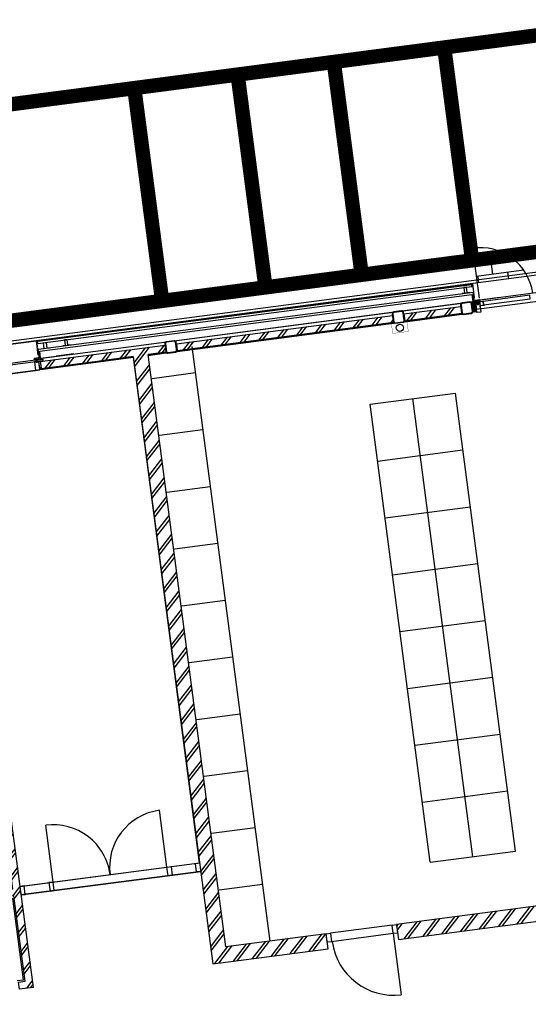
# Model space of a CAD drawing. Header units: metres. Extents: x 118125 to 118320, y 454784 to 455719.
# Tile 18 of 30: x 118265.39 to 118272.47, y 455187.05 to 455200.75. Entities that reach past the tile are written whole.
import ezdxf

# ---------------------------------------------------------------- set-up
doc = ezdxf.new("R2010")
doc.units = ezdxf.units.M
doc.header["$LTSCALE"] = 0.5
doc.linetypes.add('DASHED', pattern=[19.049999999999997, 12.7, -6.35])
for name, color, linetype in [('28HH2-D2_STAALPROFIEL', 6, 'Continuous'), ('_gebouwen', 7, 'Continuous'), ('KABELLOOP', 6, 'Continuous'), ('ZU_N_D_EB00--F-METSELWERK~-_-----', 7, 'Continuous')]:
    doc.layers.add(name, color=color, linetype=linetype)

# ---------------------------------------------------------------- blocks, each defined once
blk = doc.blocks.new('GZH404')
at = {"layer": '28HH2-D2_STAALPROFIEL'}
blk.add_lwpolyline([(0, 0), (40, 0), (40, 1, 0.4142135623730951), (37, 4), (10, 4, -0.4142135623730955), (4, 10, -1), (4, 10), (4, 37, 0.4142135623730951), (1, 40), (0, 40), (0, 0)], format="xyb", dxfattribs=at)
blk = doc.blocks.new('A$C06DD79C7')
at = {"layer": 'ZU_N_D_EB00--F-METSELWERK~-_-----'}
h = blk.add_hatch(dxfattribs=at)
h.set_pattern_fill('T,_O', color=256, scale=60, angle=89.99999999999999)
h.set_pattern_definition([(135, (7809.999999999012, -4489.999999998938), (-132.5825214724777, -132.5825214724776), [])])
h.paths.add_polyline_path([(8209.999999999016, -6629.999999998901), (8209.999999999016, -6039.999999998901), (9409.999999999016, -6039.99999999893), (9409.999999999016, -6539.999999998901), (9509.999999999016, -6539.99999999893), (9509.999999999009, -6039.999999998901), (10459.99999999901, -6039.999999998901), (10459.99999999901, -7639.999999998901), (9509.999999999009, -7639.99999999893), (9509.999999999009, -7459.999999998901), (9409.999999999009, -7459.999999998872), (9409.999999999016, -7639.99999999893), (8209.999999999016, -7639.99999999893), (8209.999999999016, -7549.99999999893), (8109.999999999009, -7549.99999999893), (8109.999999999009, -7739.99999999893), (10559.99999999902, -7739.999999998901), (10559.99999999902, -1239.999999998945), (10459.99999999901, -1239.999999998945), (10459.99999999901, -5939.999999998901), (5059.999999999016, -5939.99999999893), (5059.999999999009, -7739.99999999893), (6209.999999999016, -7739.99999999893), (6209.999999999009, -7549.99999999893), (6109.999999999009, -7549.99999999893), (6109.999999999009, -7639.99999999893), (5159.999999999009, -7639.999999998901), (5159.999999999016, -6039.999999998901), (6109.999999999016, -6039.999999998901), (6109.999999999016, -6629.99999999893), (6209.999999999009, -6629.99999999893), (6209.999999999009, -6039.999999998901), (8109.999999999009, -6039.99999999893), (8109.999999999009, -6629.99999999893)])
h = blk.add_hatch(dxfattribs=at)
h.set_pattern_fill('T,_O', color=256, scale=60, angle=89.99999999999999)
h.set_pattern_definition([(135, (12432.49999999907, -10432.3992656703), (-132.5825214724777, -132.5825214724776), [])])
h.paths.add_polyline_path([(8109.999999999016, -11889.9999999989), (8319.999999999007, -11889.9999999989), (8319.999999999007, -10479.9999999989), (16654.99999999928, -10479.99999999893), (16654.99999999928, -10729.99999999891), (16754.99999999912, -10729.99999999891), (16754.99999999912, -8974.798531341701), (16654.99999999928, -8974.798531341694), (16654.99999999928, -10269.99999999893), (8109.999999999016, -10269.99999999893)])
h = blk.add_hatch(dxfattribs=at)
h.set_pattern_fill('T,_O', color=256, scale=60, angle=89.99999999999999)
h.set_pattern_definition([(135, (16704.9999999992, -12409.99999999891), (-132.5825214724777, -132.5825214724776), [])])
h.paths.add_polyline_path([(16754.99999999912, -10889.99999999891), (16654.99999999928, -10889.99999999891), (16654.99999999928, -13929.99999999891), (16754.99999999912, -13929.99999999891)])
h = blk.add_hatch(dxfattribs=at)
h.set_pattern_fill('T,_O', color=256, scale=60, angle=89.99999999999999)
h.set_pattern_definition([(135, (12374.99999999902, -15691.07942050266), (-132.5825214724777, -132.5825214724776), [])])
h.paths.add_polyline_path([(8319.999999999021, -18502.15884100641), (8319.999999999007, -17849.99999999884), (16639.99999999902, -17849.99999999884), (16639.99999999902, -17749.99999999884), (8319.999999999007, -17749.99999999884), (8319.999999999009, -12879.9999999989), (8109.999999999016, -12879.9999999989), (8109.999999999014, -18502.15884100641)])
h = blk.add_hatch(dxfattribs=at)
h.set_pattern_fill('T,_O', color=256, scale=60, angle=89.99999999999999)
h.set_pattern_definition([(135, (16704.9999999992, -14490.14563307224), (-132.5825214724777, -132.5825214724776), [])])
h.paths.add_polyline_path([(16654.99999999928, -14890.29126614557), (16754.99999999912, -14890.29126614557), (16754.99999999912, -14089.99999999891), (16654.99999999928, -14089.99999999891)])
h = blk.add_hatch(dxfattribs=at)
h.set_pattern_fill('ANSI31', color=256, scale=100, angle=-90.00000000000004, style=0)
h.set_pattern_definition([(135, (41716.53653237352, -11195.44750400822), (-8.838834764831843, -8.838834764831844), [])])
h.paths.add_polyline_path([(16652.99999999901, -15100.21812138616), (16652.99999999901, -15050.29126614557), (16756.06679853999, -15050.29126614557), (16756.06679853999, -15100.21812138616)])
h = blk.add_hatch(dxfattribs=at)
h.set_pattern_fill('ANSI37', color=256, scale=20, angle=-90.00000000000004, style=0)
h.set_pattern_definition([(135, (41716.53653237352, -11200.44750400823), (-1.767766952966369, -1.767766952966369), []), (225, (41716.53653237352, -11200.44750400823), (1.767766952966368, -1.767766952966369), [])])
h.paths.add_polyline_path([(16788.12733505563, -15057.24681514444), (16788.12733505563, -15050.87713167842), (16765.81055938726, -15050.87713167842), (16765.81055938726, -15057.24681514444)])
h = blk.add_hatch(dxfattribs=at)
h.set_pattern_fill('ANSI31', color=256, scale=50, angle=44.99999999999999, style=0)
h.set_pattern_definition([(270, (41716.53653237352, -11195.44750400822), (6.249999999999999, -1.714969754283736e-15), [])])
h.paths.add_polyline_path([(16788.12733505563, -15122.20579376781), (16788.12733505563, -15057.24681514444), (16765.81163629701, -15057.24681514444), (16765.81163629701, -15122.20579376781)])
for p, q in [((9409.999999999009, -10269.99999999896), (9409.999999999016, -7739.999999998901)), ((9409.999999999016, -7739.99999999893), (9409.999999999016, -10269.99999999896)), ((9529.999999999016, -7739.99999999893), (9529.999999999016, -10269.99999999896)), ((16639.9999999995, -8095.000000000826), (16639.9999999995, -8895.000000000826)), ((16759.9999999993, -8913.413867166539), (16759.9999999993, -8076.586132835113)), ((16785.60735274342, -8076.586132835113), (16785.60735274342, -8913.413867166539)), ((17049.9999999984, -8030.825829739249), (17049.9999999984, -8959.174170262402)), ((9529.999999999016, -8209.430740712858), (10329.99999999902, -8209.430740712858)), ((16759.99999999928, -8895.000000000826), (16639.99999999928, -8895.000000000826)), ((16639.99999999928, -8895.000000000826), (16639.99999999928, -8955.000000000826)), ((16747.31813627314, -8930.237203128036), (16747.31813627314, -8917.232479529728)), ((16747.31813627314, -8917.232479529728), (16799.36408091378, -8917.232479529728)), ((16759.99999999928, -8955.000000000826), (16759.99999999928, -8895.000000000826)), ((16785.60735274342, -8913.413867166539), (16759.9999999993, -8913.413867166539)), ((16809.99999999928, -8895.000000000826), (16789.99999999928, -8895.000000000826)), ((16789.99999999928, -8895.000000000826), (16789.99999999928, -8955.000000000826)), ((16799.36408091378, -8917.232479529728), (16799.36408091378, -8930.237203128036)), ((16809.99999999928, -8955.000000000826), (16809.99999999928, -8895.000000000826)), ((16639.99999999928, -8955.000000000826), (16759.99999999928, -8955.000000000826)), ((16654.99999999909, -8961.477811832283), (16644.99999999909, -8961.477811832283)), ((16644.99999999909, -8961.477811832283), (16644.99999999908, -10269.99999999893)), ((16654.99999999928, -8961.477811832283), (16663.32496407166, -8961.477811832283)), ((16654.99999999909, -8961.477811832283), (16654.99999999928, -9478.522188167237)), ((16754.99999999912, -8974.798531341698), (16654.99999999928, -8974.798531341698)), ((16654.99999999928, -8974.798531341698), (16654.99999999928, -10269.99999999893)), ((16663.32496407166, -8974.798531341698), (16663.32496407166, -8955.000000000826)), ((16663.32496407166, -8955.000000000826), (16759.99999999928, -8955.000000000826)), ((16663.32496407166, -8961.477811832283), (16663.32496407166, -8974.884543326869)), ((16759.99999999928, -8974.798531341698), (16663.32496407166, -8974.798531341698)), ((16799.36408091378, -8930.237203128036), (16747.31813627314, -8930.237203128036)), ((16754.99999999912, -8974.798531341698), (16754.99999999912, -10729.99999999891)), ((16759.99999999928, -8974.798531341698), (16759.99999999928, -8932.838020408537)), ((16759.99999999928, -8932.838020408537), (16785.60735274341, -8932.838020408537)), ((16759.99999999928, -8955.000000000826), (16759.99999999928, -8974.798531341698)), ((16759.99999999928, -9012.74696073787), (16759.99999999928, -8974.798531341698)), ((16759.99999999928, -8974.798531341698), (16759.99999999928, -8974.798531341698)), ((16759.99999999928, -9012.74696073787), (16759.99999999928, -9012.74696073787)), ((16785.60735274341, -9012.74696073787), (16759.99999999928, -9012.74696073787)), ((16785.60735274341, -8932.838020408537), (16785.60735274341, -9012.74696073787)), ((16789.99999999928, -8955.000000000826), (16809.99999999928, -8955.000000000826)), ((16799.99999999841, -8969.174170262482), (16929.9999999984, -8969.174170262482)), ((16799.99999999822, -8969.174170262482), (16929.99999999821, -8969.174170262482)), ((16799.99999999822, -8969.174170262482), (16799.99999999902, -15088.04849781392)), ((16799.9999999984, -8985.970220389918), (16899.9999999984, -8985.970220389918)), ((16799.9999999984, -8985.970220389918), (16799.9999999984, -9208.680734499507)), ((16848.46967020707, -8959.174170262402), (17049.9999999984, -8959.174170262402)), ((16899.9999999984, -8985.970220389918), (16899.99999999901, -15065.81203737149)), ((16929.99999999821, -8969.174170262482), (16929.99999999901, -15088.04849781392)), ((16929.99999999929, -9016.40140200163), (16929.99999999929, -9053.748276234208)), ((16929.99999999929, -9053.748276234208), (17009.99999999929, -9053.748276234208)), ((17009.99999999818, -8975.356387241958), (17039.99999999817, -8975.356387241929)), ((17009.99999999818, -8975.356387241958), (17009.99999999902, -15081.86628083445)), ((17009.99999999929, -9053.748276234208), (17009.99999999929, -9090.464846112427)), ((17039.99999999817, -8975.356387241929), (17039.99999999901, -15081.86628083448)), ((17049.99999999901, -15098.04849781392), (17049.9999999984, -8959.174170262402)), ((17009.99999999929, -9090.464846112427), (16929.99999999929, -9090.464846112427)), ((16929.99999999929, -9090.464846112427), (16929.99999999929, -9125.651322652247)), ((16799.9999999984, -9454.029779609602), (16799.9999999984, -9206.649239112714)), ((9529.999999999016, -9809.430740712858), (10329.99999999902, -9809.430740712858)), ((16654.99999999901, -10269.99999999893), (16654.99999999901, -9795.525521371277)), ((16799.99999999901, -9795.525521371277), (16799.99999999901, -15065.81203737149)), ((17039.99999999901, -9795.525521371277), (17039.99999999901, -15102.22266807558)), ((17039.99999999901, -15081.86628083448), (17039.99999999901, -9795.525521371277)), ((9119.999999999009, -10489.9999999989), (9119.999999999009, -11099.99999999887)), ((9919.999999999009, -10489.9999999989), (9919.999999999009, -11099.99999999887)), ((10719.99999999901, -10489.9999999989), (10719.99999999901, -11099.99999999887)), ((11519.99999999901, -10489.9999999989), (11519.99999999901, -11099.99999999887)), ((12319.99999999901, -10489.9999999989), (12319.99999999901, -11099.99999999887)), ((13119.99999999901, -10489.9999999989), (13119.99999999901, -11099.99999999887)), ((13919.99999999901, -10489.9999999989), (13919.99999999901, -11099.99999999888)), ((14719.99999999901, -10489.9999999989), (14719.99999999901, -11099.99999999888)), ((15519.99999999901, -10489.9999999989), (15519.99999999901, -11099.99999999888)), ((16319.99999999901, -10489.9999999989), (16319.99999999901, -11099.99999999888)), ((16644.99999999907, -10479.99999999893), (16644.99999999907, -10732.08712152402)), ((16654.99999999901, -10732.08712152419), (16654.99999999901, -10479.99999999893)), ((16654.99999999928, -10479.99999999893), (16654.99999999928, -10729.99999999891)), ((16654.99999999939, -10732.08712152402), (16644.99999999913, -10732.08712152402)), ((16754.99999999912, -10729.99999999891), (16654.99999999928, -10729.99999999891)), ((16644.99999999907, -10887.9128784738), (16644.99999999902, -13932.08712152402)), ((16654.99999999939, -10887.9128784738), (16644.99999999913, -10887.9128784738)), ((16654.99999999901, -13932.08712152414), (16654.99999999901, -10887.91287847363)), ((16654.99999999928, -10889.99999999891), (16654.99999999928, -13929.99999999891)), ((16754.99999999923, -10889.99999999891), (16654.99999999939, -10889.99999999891)), ((16754.99999999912, -10889.99999999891), (16754.99999999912, -13929.99999999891)), ((16689.99999999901, -11099.99999999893), (8319.999999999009, -11099.9999999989)), ((8199.999999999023, -12819.9999999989), (8199.999999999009, -11949.9999999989)), ((8319.999999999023, -12819.9999999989), (8319.999999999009, -11949.9999999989)), ((8199.999999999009, -12819.9999999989), (7339.999999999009, -12819.9999999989)), ((8319.999999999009, -12879.9999999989), (8109.999999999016, -12879.9999999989)), ((8109.999999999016, -12879.9999999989), (8109.999999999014, -18502.15884100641)), ((8319.999999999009, -12879.9999999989), (8109.999999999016, -12879.9999999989)), ((8319.999999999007, -17749.99999999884), (8319.999999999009, -12879.9999999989)), ((9119.999999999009, -13460.36631770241), (15566.22742648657, -13460.36631770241)), ((9119.999999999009, -13460.36631770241), (9119.999999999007, -14660.36631770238)), ((9966.227426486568, -13460.36631770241), (9966.227426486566, -14660.36631770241)), ((10766.22742648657, -13460.36631770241), (10766.22742648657, -14660.36631770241)), ((11566.22742648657, -13460.36631770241), (11566.22742648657, -14660.36631770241)), ((12366.22742648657, -13460.36631770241), (12366.22742648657, -14660.36631770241)), ((13166.22742648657, -13460.36631770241), (13166.22742648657, -14660.36631770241)), ((13966.22742648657, -13460.36631770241), (13966.22742648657, -14660.36631770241)), ((14766.22742648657, -13460.36631770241), (14766.22742648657, -14660.36631770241)), ((15566.22742648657, -13460.36631770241), (15566.22742648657, -14660.36631770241)), ((16654.99999999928, -13932.08712152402), (16644.99999999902, -13932.08712152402)), ((16754.99999999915, -13929.99999999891), (16654.99999999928, -13929.99999999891)), ((9119.999999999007, -14060.36631770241), (15566.22742648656, -14060.36631770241)), ((16644.99999999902, -14087.9128784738), (16644.99999999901, -14892.37838767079)), ((16654.99999999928, -14087.9128784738), (16644.99999999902, -14087.9128784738)), ((16654.99999999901, -14892.37838767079), (16654.99999999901, -14087.91287847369)), ((16654.99999999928, -14089.99999999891), (16654.99999999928, -14890.29126614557)), ((16754.99999999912, -14089.99999999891), (16654.99999999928, -14089.99999999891)), ((16754.99999999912, -14089.99999999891), (16754.99999999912, -14890.29126614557)), ((9119.999999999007, -14660.36631770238), (15566.22742648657, -14660.36631770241)), ((16654.99999999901, -14892.37838767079), (16644.99999999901, -14892.37838767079)), ((16754.99999999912, -14890.29126614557), (16654.99999999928, -14890.29126614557)), ((16899.99999999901, -15065.81203737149), (16799.99999999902, -15065.81203737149)), ((16799.99999999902, -15088.04849781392), (16929.99999999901, -15088.04849781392)), ((16809.99999999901, -15112.22266807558), (16809.99999999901, -16670.29126614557)), ((16848.46967020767, -15098.04849781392), (17050.0082408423, -15098.04849781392)), ((17009.99999999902, -15081.86628083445), (17040.0082408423, -15081.86628083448)), ((16689.99999999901, -15172.22266807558), (16689.99999999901, -16670.29126614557)), ((16788.2683317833, -15205.96594556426), (16730.2683317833, -15205.96594556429)), ((16812.99999999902, -15162.22266807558), (16812.99999999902, -15443.28686289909)), ((17536.22742648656, -15160.29126614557), (16837.79684329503, -15160.29126614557))]:
    blk.add_line(p, q, dxfattribs=at)
for points in [[(5059.999999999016, -5939.99999999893), (10459.99999999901, -5939.999999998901), (10459.99999999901, -1264.999999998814), (10559.99999999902, -1264.999999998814), (10559.99999999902, -7739.999999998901), (8109.999999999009, -7739.99999999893), (8109.999999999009, -7549.99999999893), (8209.999999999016, -7549.99999999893), (8209.999999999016, -7639.99999999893), (9409.999999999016, -7639.99999999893), (9409.999999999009, -7459.999999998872), (9509.999999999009, -7459.999999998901), (9509.999999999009, -7639.99999999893), (10459.99999999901, -7639.999999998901), (10459.99999999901, -6039.999999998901), (9509.999999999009, -6039.999999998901), (9509.999999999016, -6539.99999999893), (9409.999999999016, -6539.999999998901), (9409.999999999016, -6039.99999999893), (8209.999999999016, -6039.999999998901), (8209.999999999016, -6629.999999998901), (8109.999999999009, -6629.99999999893), (8109.999999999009, -6039.99999999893), (6209.999999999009, -6039.999999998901)], [(8232.92807678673, -7531.780463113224), (8232.92807678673, -7622.607869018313), (9377.583256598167, -7622.607869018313), (9377.583256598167, -7456.849457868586)], [(16929.99999999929, -9423.59859799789), (16929.99999999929, -9386.251723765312), (17009.99999999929, -9386.251723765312), (17009.99999999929, -9349.535153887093), (16929.99999999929, -9349.535153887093), (16929.99999999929, -9314.348677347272)], [(16654.99999999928, -10269.99999999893), (8109.999999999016, -10269.99999999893), (8109.999999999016, -11889.9999999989), (8319.999999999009, -11889.9999999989), (8319.999999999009, -10479.9999999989), (16654.99999999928, -10479.99999999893)], [(16930.0082408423, -15040.82126607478), (16930.0082408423, -15003.4743918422), (17010.0082408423, -15003.4743918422), (17010.0082408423, -14966.75782196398), (16930.0082408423, -14966.75782196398), (16930.0082408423, -14931.57134542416)]]:
    blk.add_lwpolyline(points, dxfattribs=at)
at = {"layer": 'ZU_N_D_EB00--F-METSELWERK~-_-----', "flags": 128}
blk.add_lwpolyline([(10559.99999999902, -7739.999999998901), (9529.999999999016, -7739.999999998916), (9529.999999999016, -7799.99999999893), (9529.999999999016, -10269.99999999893), (16644.99999999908, -10269.99999999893), (16644.99999999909, -8955.000000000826), (16639.99999999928, -8955.000000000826), (16639.99999999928, -8895.000000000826), (16639.9999999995, -8095.000000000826)], dxfattribs=at)
at = {"layer": 'ZU_N_D_EB00--F-METSELWERK~-_-----'}
for points in [[(9409.999999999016, -7799.99999999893), (9529.999999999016, -7799.99999999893), (9529.999999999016, -7739.99999999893), (9409.999999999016, -7739.99999999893)], [(9409.999999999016, -8209.430740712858), (9529.999999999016, -8209.430740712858), (9529.999999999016, -8149.430740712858), (9409.999999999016, -8149.430740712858)], [(9409.999999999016, -9809.430740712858), (9529.999999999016, -9809.430740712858), (9529.999999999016, -9869.430740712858), (9409.999999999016, -9869.430740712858)], [(9409.999999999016, -10209.99999999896), (9529.999999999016, -10209.99999999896), (9529.999999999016, -10269.99999999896), (9409.999999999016, -10269.99999999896)], [(8199.999999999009, -11889.9999999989), (8319.999999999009, -11889.9999999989), (8319.999999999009, -11949.9999999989), (8199.999999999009, -11949.9999999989)], [(8199.999999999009, -12819.9999999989), (8319.999999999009, -12819.9999999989), (8319.999999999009, -12879.9999999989), (8199.999999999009, -12879.9999999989)], [(16759.99999999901, -15160.29126614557), (16639.99999999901, -15160.29126614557), (16639.99999999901, -15100.29126614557), (16759.99999999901, -15100.29126614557)], [(16652.99999999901, -15100.21812138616), (16652.99999999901, -15050.29126614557), (16756.06679853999, -15050.29126614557), (16756.06679853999, -15100.21812138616)], [(16689.99999999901, -15162.22266807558), (16809.99999999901, -15162.22266807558), (16809.99999999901, -15102.22266807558), (16689.99999999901, -15102.22266807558)], [(16689.99999999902, -15162.22266807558), (16809.99999999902, -15162.22266807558), (16809.99999999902, -15102.22266807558), (16689.99999999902, -15102.22266807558)], [(16788.12733505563, -15057.24681514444), (16788.12733505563, -15050.87713167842), (16765.81055938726, -15050.87713167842), (16765.81055938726, -15057.24681514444)], [(16788.12733505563, -15122.20579376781), (16788.12733505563, -15057.24681514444), (16765.81163629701, -15057.24681514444), (16765.81163629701, -15122.20579376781)], [(16809.99999999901, -15160.29126614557), (16789.99999999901, -15160.29126614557), (16789.99999999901, -15100.29126614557), (16809.99999999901, -15100.29126614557)], [(16786.2683317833, -15141.14005800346), (16783.26833178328, -15141.14005800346), (16783.26833178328, -15139.14005800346), (16788.26833178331, -15139.14005800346), (16788.2683317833, -15164.03454363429), (16788.2683317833, -15204.03454363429), (16730.2683317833, -15204.03454363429), (16730.26833178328, -15222.03454363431), (16733.26833178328, -15222.03454363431), (16733.26833178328, -15224.03454363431), (16728.2683317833, -15224.03454363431), (16728.2683317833, -15204.03454363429), (16728.2683317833, -15164.03454363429), (16786.2683317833, -15164.03454363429)], [(16783.42902303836, -15208.86636412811), (16734.39848668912, -15208.86636412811), (16734.39848668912, -15865.89376279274), (16783.42902303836, -15865.89376279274)], [(16799.36408091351, -15125.05406301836), (16747.31813627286, -15125.05406301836), (16747.31813627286, -15138.05878661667), (16799.36408091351, -15138.05878661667)], [(16785.60735274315, -15165.96594556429), (16785.60735274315, -15143.80880090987), (16759.99999999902, -15143.80880090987), (16759.99999999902, -15165.96594556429)]]:
    blk.add_lwpolyline(points, close=True, dxfattribs=at)
for points, const_width in [([(17039.99999999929, -8969.174170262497), (16790.75600005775, -8969.174170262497), (16790.75600005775, -9016.555574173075)], 3.999999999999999), ([(16654.01672482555, -13869.99999999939), (16654.01672482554, -13899.99999999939), (16504.01672482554, -13899.99999999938), (16504.01672482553, -14119.99999999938), (16654.01672482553, -14119.99999999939), (16654.01672482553, -14149.99999999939)], 3.999999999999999), ([(17040.0082408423, -15088.04849781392), (16790.75600005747, -15088.04849781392), (16790.75600005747, -15051.10752676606)], 4)]:
    blk.add_lwpolyline(points, dxfattribs=dict(at, const_width=const_width))
at = {"layer": 'ZU_N_D_EB00--F-METSELWERK~-_-----', "flags": 128}
for points in [[(16719.99999999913, -10889.99999999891), (16774.99999999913, -10889.99999999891, 0.414213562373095), (16799.99999999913, -10864.99999999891), (16799.99999999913, -10754.99999999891, 0.414213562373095), (16774.99999999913, -10729.99999999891), (16664.99999999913, -10729.99999999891, 0.414213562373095), (16639.99999999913, -10754.99999999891), (16639.99999999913, -10864.99999999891, 0.414213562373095), (16664.99999999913, -10889.99999999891)], [(16719.99999999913, -10881.99999999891), (16774.99999999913, -10881.99999999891, 0.414213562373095), (16791.99999999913, -10864.99999999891), (16791.99999999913, -10754.99999999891, 0.414213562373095), (16774.99999999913, -10737.99999999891), (16664.99999999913, -10737.99999999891, 0.414213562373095), (16647.99999999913, -10754.99999999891), (16647.99999999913, -10864.99999999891, 0.414213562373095), (16664.99999999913, -10881.99999999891)], [(16719.99999999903, -14089.99999999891), (16774.99999999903, -14089.99999999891, 0.414213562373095), (16799.99999999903, -14064.99999999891), (16799.99999999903, -13954.99999999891, 0.414213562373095), (16774.99999999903, -13929.99999999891), (16664.99999999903, -13929.99999999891, 0.414213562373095), (16639.99999999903, -13954.99999999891), (16639.99999999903, -14064.99999999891, 0.414213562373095), (16664.99999999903, -14089.99999999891)], [(16719.99999999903, -14081.99999999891), (16774.99999999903, -14081.99999999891, 0.414213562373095), (16791.99999999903, -14064.99999999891), (16791.99999999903, -13954.99999999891, 0.414213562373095), (16774.99999999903, -13937.99999999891), (16664.99999999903, -13937.99999999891, 0.414213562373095), (16647.99999999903, -13954.99999999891), (16647.99999999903, -14064.99999999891, 0.414213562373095), (16664.99999999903, -14081.99999999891)], [(16719.999999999, -15050.29126614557), (16774.999999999, -15050.29126614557, 0.414213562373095), (16799.999999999, -15025.29126614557), (16799.999999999, -14915.29126614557, 0.414213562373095), (16774.999999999, -14890.29126614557), (16664.999999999, -14890.29126614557, 0.414213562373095), (16639.999999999, -14915.29126614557), (16639.999999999, -15025.29126614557, 0.414213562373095), (16664.999999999, -15050.29126614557)], [(16719.999999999, -15042.29126614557), (16774.999999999, -15042.29126614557, 0.414213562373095), (16791.999999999, -15025.29126614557), (16791.999999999, -14915.29126614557, 0.414213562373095), (16774.999999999, -14898.29126614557), (16664.999999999, -14898.29126614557, 0.414213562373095), (16647.999999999, -14915.29126614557), (16647.999999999, -15025.29126614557, 0.414213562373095), (16664.999999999, -15042.29126614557)]]:
    blk.add_lwpolyline(points, format="xyb", close=True, dxfattribs=at)
at = {"layer": 'ZU_N_D_EB00--F-METSELWERK~-_-----'}
blk.add_circle((16570.00000058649, -14009.99999999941), 50, dxfattribs=at)
for centre, radius, start, end in [((9529.999999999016, -8209.430740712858), 800, 270, 0), ((9529.999999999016, -9809.430740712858), 800, 0, 90), ((8207.142074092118, -12827.14207409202), 867.1714858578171, 90.47189666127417, 179.5281033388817), ((16806.47041818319, -15180.26937733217), 730.0304213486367, 270.2770171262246, 1.568159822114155)]:
    blk.add_arc(centre, radius, start, end, dxfattribs=at)
at = {"layer": 'ZU_N_D_EB00--F-METSELWERK~-_-----', "rotation": 180}
blk.add_blockref('GZH404', (16765.16805267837, -15050.29126614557), dxfattribs=at)

msp = doc.modelspace()

# ---------------------------------------------------------------- hatches: boundary and pattern name
at = {"layer": '_gebouwen'}
h = msp.add_hatch(dxfattribs=at)
h.set_pattern_fill('BRICK', color=256, scale=0.03291879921, angle=90.0535627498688)
h.set_pattern_definition([(187.4698759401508, (118248.1712183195, 455217.9133667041), (0.02717549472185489, -0.207260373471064), []), (277.4698759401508, (118248.1712183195, 455217.9133667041), (0.4145207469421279, 0.05435098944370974), [0.2090343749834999, -0.2090343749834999]), (277.4698759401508, (118247.9639579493, 455217.8861912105), (0.4145207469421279, 0.05435098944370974), [-0.2090343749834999, 0.2090343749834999])])
h.paths.add_polyline_path([(118271.6906402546, 455197.5678449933), (118271.753696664, 455197.0869302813), (118272.4541502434, 455197.1787721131, 0.3253126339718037)])
h = msp.add_hatch(dxfattribs=at)
h.set_pattern_fill('T,_O', color=256, scale=0.05985236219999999, angle=187.4698759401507)
h.set_pattern_definition([(232.4698759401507, (118272.8849626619, 455192.5318464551), (0.1483278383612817, -0.1139399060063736), [])])
h.paths.add_polyline_path([(118276.191199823, 455188.885707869), (118275.5461667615, 455188.8011326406), (118274.4671874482, 455197.0302250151), (118274.3682800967, 455197.0172565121), (118275.44725941, 455188.7881641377), (118270.6304709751, 455188.1565981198), (118270.6577048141, 455187.9488926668), (118276.2184337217, 455188.678002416)])
h = msp.add_hatch(dxfattribs=at)
h.set_pattern_fill('ANSI37', color=256, scale=0.0199507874, angle=7.469875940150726, style=0)
h.set_pattern_definition([(232.4698759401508, (118264.638239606, 455220.9704180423), (0.001977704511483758, -0.001519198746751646), []), (322.4698759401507, (118264.638239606, 455220.9704180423), (0.001519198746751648, 0.001977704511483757), [])])
h.paths.add_polyline_path([(118271.6857390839, 455196.8145556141), (118271.6794389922, 455196.8137295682), (118271.6823331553, 455196.7916566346), (118271.688633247, 455196.7924826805)])
h = msp.add_hatch(dxfattribs=at)
h.set_pattern_fill('ANSI31', color=256, scale=0.04987696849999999, angle=142.4698759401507, style=0)
h.set_pattern_definition([(7.469875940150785, (118264.6332942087, 455220.9697696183), (-0.0008105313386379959, 0.006181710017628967), [])])
h.paths.add_polyline_path([(118271.7499883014, 455196.8229798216), (118271.6857390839, 455196.8145556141), (118271.6886331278, 455196.7924837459), (118271.7528822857, 455196.8009079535)])
h = msp.add_hatch(dxfattribs=at)
h.set_pattern_fill('T,_O', color=256, scale=0.05985236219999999, angle=187.4698759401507)
h.set_pattern_definition([(232.4698759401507, (118271.1356146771, 455196.6587920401), (0.1483278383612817, -0.1139399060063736), [])])
h.paths.add_polyline_path([(118271.537872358, 455196.6612312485), (118271.5249038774, 455196.7601386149), (118270.7333569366, 455196.6563528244), (118270.7463254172, 455196.5574454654)])
h = msp.add_hatch(dxfattribs=at)
h.set_pattern_fill('ANSI31', color=256, scale=0.09975393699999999, angle=7.469875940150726, style=0)
h.set_pattern_definition([(232.4698759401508, (118264.6332942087, 455220.9697696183), (0.009888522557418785, -0.00759599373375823), [])])
h.paths.add_polyline_path([(118271.7457648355, 455196.6864774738), (118271.6963835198, 455196.6800027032), (118271.6830172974, 455196.7819433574), (118271.7323986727, 455196.7884181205)])
h = msp.add_hatch(dxfattribs=at)
h.set_pattern_fill('T,_O', color=256, scale=0.05985236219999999, angle=187.4698759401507)
h.set_pattern_definition([(232.4698759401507, (118269.0781975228, 455196.3890283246), (0.1483278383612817, -0.1139399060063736), [])])
h.paths.add_polyline_path([(118267.5683213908, 455196.2413607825), (118267.5812898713, 455196.1424534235), (118270.5880736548, 455196.5366958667), (118270.5751051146, 455196.6356032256)])
h = msp.add_hatch(dxfattribs=at)
h.set_pattern_fill('T,_O', color=256, scale=0.05985236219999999, angle=187.4698759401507)
h.set_pattern_definition([(232.4698759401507, (118267.6762840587, 455191.9067461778), (0.1483278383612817, -0.1139399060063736), [])])
h.paths.add_polyline_path([(118269.6785219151, 455187.8205045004), (118269.6512880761, 455188.0282099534), (118268.2566943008, 455187.8453540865), (118267.1757697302, 455196.0892825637), (118267.423038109, 455196.1217038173), (118267.4100696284, 455196.2206111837), (118265.6740461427, 455195.9929878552), (118265.6870146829, 455195.8940804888), (118266.9680642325, 455196.0620487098), (118268.0762227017, 455187.6104147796)])
h = msp.add_hatch(dxfattribs=at)
h.set_pattern_fill('T,_O', color=256, scale=0.05985236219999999, angle=187.4698759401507)
h.set_pattern_definition([(232.4698759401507, (118262.3982828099, 455186.5641133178), (0.1483278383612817, -0.1139399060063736), [])])
h.paths.add_polyline_path([(118264.4630262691, 455187.2372686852), (118263.8794728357, 455187.1607545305), (118263.7238508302, 455188.3476428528), (118264.2183876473, 455188.41248536), (118264.2054191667, 455188.5113927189), (118263.7108823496, 455188.4465502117), (118263.5876815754, 455189.3861701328), (118265.1701993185, 455189.5936661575), (118265.2934000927, 455188.6540462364), (118265.11536686, 455188.6307029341), (118265.1283353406, 455188.5317955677), (118265.3063686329, 455188.55513887), (118265.4619906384, 455187.3682505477), (118265.372974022, 455187.3565789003), (118265.3859425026, 455187.2576715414), (118265.5738664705, 455187.2823116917), (118265.2561381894, 455189.7055420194), (118258.8271598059, 455188.8625894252), (118258.8401282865, 455188.7636820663), (118263.4887742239, 455189.3732016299), (118264.1890733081, 455184.0322041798), (118265.9694057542, 455184.2656372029), (118265.8202680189, 455185.4030718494), (118265.632344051, 455185.3784316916), (118265.6453125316, 455185.2795243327), (118265.7343291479, 455185.2911959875), (118265.8575299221, 455184.351576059), (118264.275012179, 455184.1440800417), (118264.1518114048, 455185.0836999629), (118264.7353648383, 455185.1602141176), (118264.7223962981, 455185.2591214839), (118264.1388428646, 455185.1826073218), (118263.8924413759, 455187.0618471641), (118264.4759948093, 455187.1383613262)])

# ---------------------------------------------------------------- linework, layer by layer
for p, q in [((118271.6906402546, 455197.5678449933), (118271.7812162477, 455196.8770457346)), ((118271.6921340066, 455197.0788583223), (118265.6203354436, 455196.2827383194)), ((118265.6376377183, 455196.2749461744), (118271.677425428, 455197.066868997)), ((118266.4488453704, 455196.3813098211), (118271.6975594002, 455197.0695089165)), ((118271.677425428, 455197.066868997), (118266.4488453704, 455196.3813098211)), ((118271.681316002, 455197.0371967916), (118271.6774243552, 455197.0668771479)), ((118271.7182694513, 455196.8795299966), (118271.6921329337, 455197.0788664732)), ((118257.6195468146, 455195.2336936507), (118271.1801817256, 455197.0117323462)), ((118257.6195468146, 455195.2336936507), (118271.1801817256, 455197.0117323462)), ((118265.6415282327, 455196.245273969), (118271.681316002, 455197.0371967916)), ((118265.6457884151, 455196.1653463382), (118271.6978054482, 455196.958872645)), ((118271.7146645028, 455196.8302930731), (118271.6978054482, 455196.958872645)), ((118271.7372776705, 455196.8433188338), (118273.2783222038, 455197.0453769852)), ((118265.66264741, 455196.0367667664), (118271.7146645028, 455196.8302930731)), ((118265.6662914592, 455196.1378523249), (118271.6797025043, 455196.9263166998)), ((118266.4799697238, 455196.1439321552), (118271.6926710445, 455196.8274093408)), ((118271.6797025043, 455196.9263166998), (118271.6926710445, 455196.8274093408)), ((118271.7863423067, 455196.8527703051), (118272.064335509, 455196.8892201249)), ((118271.8121843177, 455196.7324111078), (118273.2938844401, 455196.9266881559)), ((118271.8328149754, 455196.833981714), (118271.8403367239, 455196.7766154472)), ((118270.7333569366, 455196.6563528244), (118271.5249038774, 455196.7601386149)), ((118270.7333569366, 455196.6563528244), (118270.7463254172, 455196.5574454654)), ((118271.5399367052, 455196.6615019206), (118270.7442611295, 455196.5571748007)), ((118270.7463254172, 455196.5574454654), (118271.537872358, 455196.6612312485)), ((118271.5249038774, 455196.7601386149), (118271.537872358, 455196.6612312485)), ((118271.5399367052, 455196.6615019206), (118271.5412335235, 455196.6516111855)), ((118267.5683213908, 455196.2413607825), (118270.5751051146, 455196.6356032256)), ((118270.5901379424, 455196.5369665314), (118267.5792255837, 455196.1421827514)), ((118267.5805224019, 455196.1322920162), (118270.5914348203, 455196.5270757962)), ((118267.5812898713, 455196.1424534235), (118270.5880736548, 455196.5366958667)), ((118270.5751051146, 455196.6356032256), (118270.5880736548, 455196.5366958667)), ((118270.5901379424, 455196.5369665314), (118270.5914348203, 455196.5270757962)), ((118270.7442611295, 455196.5571748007), (118270.7455579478, 455196.5472840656)), ((118270.7455579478, 455196.5472840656), (118271.5412335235, 455196.6516111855)), ((118264.7021305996, 455196.162345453), (118265.6203354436, 455196.2827383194)), ((118265.6464708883, 455196.0834099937), (118265.6203354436, 455196.2827383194)), ((118265.6415282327, 455196.245273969), (118265.6376377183, 455196.2749461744)), ((118265.7190636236, 455196.2554402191), (118265.7553790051, 455196.2602018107)), ((118265.729438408, 455196.1763143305), (118265.7190636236, 455196.2554402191)), ((118265.7553790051, 455196.2602018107), (118265.7657537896, 455196.181075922)), ((118265.66264741, 455196.0367667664), (118265.6457884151, 455196.1653463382)), ((118265.66264741, 455196.0367667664), (118265.6457884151, 455196.1653463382)), ((118265.6792599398, 455196.038944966), (118265.6662914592, 455196.1378523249)), ((118265.6740461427, 455195.9929878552), (118267.4100696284, 455196.2206111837)), ((118265.6924996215, 455196.1714709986), (118265.729438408, 455196.1763143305)), ((118265.7657537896, 455196.181075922), (118265.8005558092, 455196.1856390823)), ((118267.4251024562, 455196.1219744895), (118267.1757697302, 455196.0892825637)), ((118267.1757697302, 455196.0892825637), (118267.423038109, 455196.1217038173)), ((118267.1770665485, 455196.0793918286), (118267.4263992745, 455196.1120837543)), ((118267.4100696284, 455196.2206111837), (118267.423038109, 455196.1217038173)), ((118267.4251024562, 455196.1219744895), (118267.4263992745, 455196.1120837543)), ((118267.5683213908, 455196.2413607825), (118267.5812898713, 455196.1424534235)), ((118267.5792255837, 455196.1421827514), (118267.5805224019, 455196.1322920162)), ((118267.7844563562, 455196.2043048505), (118268.8699199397, 455187.9257587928)), ((118264.7816786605, 455195.9067760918), (118265.6093628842, 455196.0153001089)), ((118265.6126838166, 455195.989972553), (118264.7849995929, 455195.881448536)), ((118265.6473312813, 455196.0448193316), (118265.5879868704, 455196.0370382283)), ((118265.5879868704, 455196.0370382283), (118265.5905805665, 455196.017256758)), ((118265.5905805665, 455196.017256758), (118265.6499249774, 455196.0250378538)), ((118265.6538155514, 455195.9953656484), (118265.5944711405, 455195.9875845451)), ((118265.5944711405, 455195.9875845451), (118265.6100333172, 455195.8688957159)), ((118265.6093628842, 455196.0153001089), (118265.6126838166, 455195.989972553)), ((118265.6113557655, 455196.0294017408), (118265.6242183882, 455196.0310882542)), ((118265.6181053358, 455195.9779244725), (118265.6113557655, 455196.0294017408)), ((118265.6309679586, 455195.9796109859), (118265.6181053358, 455195.9779244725)), ((118265.6242183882, 455196.0310882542), (118265.6309679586, 455195.9796109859)), ((118265.6285748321, 455196.0178191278), (118265.7076106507, 455196.028182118)), ((118265.6318957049, 455195.992491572), (118265.6285748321, 455196.0178191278)), ((118265.6733977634, 455195.9979332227), (118265.6318957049, 455195.992491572)), ((118265.6499249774, 455196.0250378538), (118265.6473312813, 455196.0448193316)), ((118265.6538155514, 455195.9953656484), (118265.6733977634, 455195.9979332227)), ((118265.6693777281, 455195.8766768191), (118265.6538155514, 455195.9953656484)), ((118265.666352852, 455195.8997469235), (118265.6538155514, 455195.9953656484)), ((118265.7109315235, 455196.0028545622), (118265.6733977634, 455195.9979332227)), ((118265.6733977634, 455195.9979332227), (118265.6733977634, 455195.9979332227)), ((118265.6733977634, 455195.9979332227), (118265.685935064, 455195.9023144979)), ((118265.6740461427, 455195.9929878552), (118265.6870146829, 455195.8940804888)), ((118265.6751363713, 455195.882462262), (118266.9693611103, 455196.0521579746)), ((118265.6792599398, 455196.038944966), (118265.8995370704, 455196.0678271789)), ((118265.6870146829, 455195.8940804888), (118266.9680642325, 455196.0620487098)), ((118265.7076106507, 455196.028182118), (118265.7109315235, 455196.0028545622)), ((118265.7109315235, 455196.0028545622), (118265.7109315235, 455196.0028545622)), ((118266.1422053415, 455196.0996452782), (118265.8975277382, 455196.0675637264)), ((118266.9680642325, 455196.0620487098), (118266.4987740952, 455196.0005164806)), ((118264.8187744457, 455195.7651476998), (118265.6100333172, 455195.8688957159)), ((118265.6100333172, 455195.8688957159), (118265.6693777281, 455195.8766768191)), ((118265.685935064, 455195.9023144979), (118265.666352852, 455195.8997469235)), ((118265.6727598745, 455195.9005869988), (118265.6860201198, 455195.9023256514)), ((118265.6738394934, 455195.8923529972), (118265.6727598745, 455195.9005869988)), ((118265.6738394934, 455195.8923529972), (118266.185234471, 455195.9594059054)), ((118265.6738394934, 455195.8923529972), (118265.6751363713, 455195.882462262)), ((118267.22910492, 455195.7592397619), (118267.8324398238, 455195.8383476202)), ((118270.2647688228, 455195.3989152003), (118271.4516571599, 455195.5545372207)), ((118271.6941920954, 455189.100932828), (118270.8582129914, 455195.4767262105)), ((118272.287636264, 455189.1787438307), (118271.4516571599, 455195.5545372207)), ((118271.1007479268, 455189.0231218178), (118270.2647688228, 455195.3989152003)), ((118267.3328529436, 455194.9679808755), (118267.9361878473, 455195.0470887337)), ((118270.3685168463, 455194.6076563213), (118271.5554051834, 455194.7632783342)), ((118267.4366009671, 455194.1767219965), (118268.0399358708, 455194.2558298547)), ((118270.4722648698, 455193.8163974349), (118271.659153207, 455193.9720194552)), ((118267.5403489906, 455193.38546311), (118268.1436838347, 455193.4645709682)), ((118270.5760128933, 455193.0251385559), (118271.7629012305, 455193.1807605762)), ((118267.6440969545, 455192.594204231), (118268.2474318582, 455192.6733120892)), ((118270.6797609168, 455192.2338796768), (118271.8666491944, 455192.3895016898)), ((118267.747844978, 455191.8029453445), (118268.3511798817, 455191.8820532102)), ((118270.7835088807, 455191.4426207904), (118271.9703972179, 455191.5982428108)), ((118267.8515930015, 455191.0116864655), (118268.4549279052, 455191.0907943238)), ((118270.8872569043, 455190.6513619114), (118272.0741452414, 455190.8069839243)), ((118267.955341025, 455190.2204275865), (118268.5586759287, 455190.2995354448)), ((118270.9910049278, 455189.8601030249), (118272.1778932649, 455190.0157250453)), ((118267.4365330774, 455188.9551703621), (118267.3327850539, 455189.7464292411)), ((118265.8540153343, 455188.7476743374), (118265.7502673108, 455189.5389332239)), ((118268.0590889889, 455189.4291687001), (118268.6624238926, 455189.5082765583)), ((118271.1007479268, 455189.0231218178), (118272.287636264, 455189.1787438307)), ((118265.3897137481, 455188.6867962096), (118267.8920699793, 455189.01489929)), ((118267.907632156, 455188.8962104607), (118265.4052759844, 455188.5681073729)), ((118265.4052759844, 455188.5681073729), (118267.907632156, 455188.8962104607)), ((118268.1628370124, 455188.6379098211), (118268.7661719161, 455188.7170176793)), ((118275.44725941, 455188.7881641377), (118270.6304709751, 455188.1565981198)), ((118270.6577048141, 455187.9488926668), (118276.2184337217, 455188.678002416)), ((118270.5711265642, 455188.1488170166), (118269.710632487, 455188.0359910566)), ((118270.5866887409, 455188.0301281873), (118269.7261947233, 455187.9173022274)), ((118270.5866887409, 455188.0301281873), (118270.6982178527, 455187.17952489)), ((118270.6304709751, 455188.1565981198), (118270.6577048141, 455187.9488926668)), ((118270.6304709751, 455188.1565981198), (118270.6577048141, 455187.9488926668))]:
    msp.add_line(p, q, dxfattribs=at)
for points in [[(118259.6948716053, 455179.2299018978), (118257.5913921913, 455195.272587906), (118274.3281375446, 455197.4670707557), (118274.1864321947, 455198.5478203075), (118283.2260594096, 455199.7330750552), (118285.401415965, 455183.1652769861), (118279.1846272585, 455182.3501462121), (118279.384674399, 455180.8244391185), (118269.0334354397, 455179.4659644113), (118268.9047305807, 455180.4475626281), (118259.6948716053, 455179.2299018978)], [(118283.1941038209, 455199.6835942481), (118274.1737525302, 455198.5008669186), (118274.3151092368, 455197.4227766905), (118257.6195468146, 455195.2336936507), (118259.7178503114, 455179.230482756)], [(118271.6510931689, 455196.9527561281), (118271.6141543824, 455196.9479127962), (118271.6037795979, 455197.0270386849), (118271.5674642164, 455197.0222771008), (118271.5778390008, 455196.9431512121), (118271.5430369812, 455196.9385880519)], [(118266.0952476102, 455196.2242783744), (118266.0583087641, 455196.21943505), (118266.0479339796, 455196.2985609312), (118266.0116185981, 455196.2937993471), (118266.0219933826, 455196.2146734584), (118265.987191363, 455196.2101102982)], [(118266.9680642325, 455196.0620487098), (118268.0762227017, 455187.6104147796), (118269.6785219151, 455187.8205045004), (118269.6512880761, 455188.0282099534), (118268.2566943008, 455187.8453540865), (118267.1757697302, 455196.0892825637)], [(118264.1890733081, 455184.0322041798), (118263.4887742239, 455189.3732016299), (118258.8648550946, 455188.7669241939), (118258.851886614, 455188.8658315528), (118265.2561381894, 455189.7055420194), (118265.5738664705, 455187.2823116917), (118265.3859425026, 455187.2576715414), (118265.372974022, 455187.3565789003), (118265.4619906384, 455187.3682505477), (118265.3063686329, 455188.55513887), (118265.1283353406, 455188.5317955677), (118265.11536686, 455188.6307029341), (118265.2934000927, 455188.6540462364), (118265.1701993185, 455189.5936661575), (118263.5876815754, 455189.3861701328), (118263.7108823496, 455188.4465502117), (118264.2054191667, 455188.5113927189), (118264.2183876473, 455188.41248536), (118263.7238508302, 455188.3476428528), (118263.8794728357, 455187.1607545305), (118264.4630262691, 455187.2372686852), (118264.4759948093, 455187.1383613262), (118263.8924413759, 455187.0618471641), (118264.1388428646, 455185.1826073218)], [(118265.3519801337, 455187.3768936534), (118265.4418151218, 455187.3886726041), (118265.2933704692, 455188.5208208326), (118265.129423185, 455188.4993244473)]]:
    msp.add_lwpolyline(points, dxfattribs=at)
for points, const_width in [([(118271.6835390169, 455197.06767889), (118271.715863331, 455196.8211500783), (118271.6793259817, 455196.8163593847)], 0.003990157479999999), ([(118265.6315230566, 455196.2741444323), (118265.6638462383, 455196.0276237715), (118265.7107099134, 455196.0337684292)], 0.003990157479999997)]:
    msp.add_lwpolyline(points, dxfattribs=dict(at, const_width=const_width))
for points in [[(118271.6857390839, 455196.8145556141), (118271.6794389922, 455196.8137295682), (118271.6823331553, 455196.7916566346), (118271.688633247, 455196.7924826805)], [(118271.7499883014, 455196.8229798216), (118271.6857390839, 455196.8145556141), (118271.6886331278, 455196.7924837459), (118271.7528822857, 455196.8009079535)], [(118271.784821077, 455196.8495526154), (118271.7874147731, 455196.8297711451), (118271.7280703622, 455196.8219900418), (118271.7254766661, 455196.8417715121)], [(118271.8022935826, 455196.7311142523), (118271.7867314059, 455196.849803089), (118271.7273869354, 455196.8420219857), (118271.7429491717, 455196.7233331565)], [(118271.8022935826, 455196.7311142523), (118271.7867314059, 455196.849803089), (118271.7273869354, 455196.8420219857), (118271.7429491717, 455196.7233331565)], [(118271.7913053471, 455196.8000989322), (118271.8068675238, 455196.6814101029), (118271.7475231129, 455196.6736289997), (118271.7319609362, 455196.7923178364)], [(118271.7513481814, 455196.8344631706), (118271.7580978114, 455196.7829859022), (118271.7709604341, 455196.7846724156), (118271.7642108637, 455196.836149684)], [(118271.7935970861, 455196.8261624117), (118271.7716820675, 455196.8232889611), (118271.7750029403, 455196.7979614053), (118271.7969180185, 455196.8008348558)], [(118271.7457648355, 455196.6864774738), (118271.6963835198, 455196.6800027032), (118271.6830172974, 455196.7819433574), (118271.7323986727, 455196.7884181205)], [(118267.8482877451, 455188.8884293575), (118267.8327255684, 455189.0071181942), (118267.8920699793, 455189.01489929), (118267.907632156, 455188.8962104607)], [(118267.4520953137, 455188.8364815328), (118267.4365330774, 455188.9551703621), (118267.4958774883, 455188.9629514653), (118267.5114397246, 455188.8442626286)], [(118265.869577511, 455188.6289855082), (118265.8540153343, 455188.7476743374), (118265.7946709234, 455188.7398932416), (118265.8102331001, 455188.6212044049)], [(118265.4646203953, 455188.5758884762), (118265.449058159, 455188.6945773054), (118265.3897137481, 455188.6867962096), (118265.4052759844, 455188.5681073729)], [(118269.6668503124, 455187.9095211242), (118269.6512880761, 455188.0282099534), (118269.710632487, 455188.0359910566), (118269.7261947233, 455187.9173022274)], [(118270.5866887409, 455188.0301281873), (118270.5711265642, 455188.1488170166), (118270.6304709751, 455188.1565981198), (118270.6460331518, 455188.0379092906)]]:
    msp.add_lwpolyline(points, close=True, dxfattribs=at)
msp.add_lwpolyline([(118271.6818370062, 455196.7909451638), (118271.6870243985, 455196.7513822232), (118271.6880134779, 455196.751511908, 0.4142135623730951), (118271.6905916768, 455196.7548681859), (118271.6870901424, 455196.7815731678, -0.4142135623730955), (118271.6922464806, 455196.7882857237, -1), (118271.6922464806, 455196.7882857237), (118271.7189515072, 455196.7917872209, 0.4142135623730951), (118271.7215296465, 455196.7951434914), (118271.7213999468, 455196.7961325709), (118271.6818370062, 455196.7909451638)], format="xyb", dxfattribs=at)
msp.add_circle((118270.6782227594, 455196.4629994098), 0.04987696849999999, dxfattribs=at)
for centre, radius, start, end in [((118271.8050386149, 455196.8486524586), 0.7282340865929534, 7.747125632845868, 99.0378779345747), ((118267.4365330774, 455188.9551703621), 0.7980314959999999, 97.47072519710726, 187.4698201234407), ((118265.8540153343, 455188.7476743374), 0.7980314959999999, 7.469820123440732, 97.47072519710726), ((118270.5928265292, 455188.0381184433), 0.8650376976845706, 187.942062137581, 276.9979448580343)]:
    msp.add_arc(centre, radius, start, end, dxfattribs=at)
at = {"layer": 'KABELLOOP', "linetype": 'DASHED', "const_width": 0.2000000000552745}
for points in [[(118252.8173181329, 455197.9416149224), (118273.39027039, 455200.6391003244), (118273.8418316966, 455197.1951709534)], [(118271.2952429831, 455200.3644049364), (118271.6954522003, 455197.3121233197)], [(118269.7583976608, 455200.1628962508), (118270.1586065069, 455197.1106157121)], [(118268.4198542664, 455199.9873907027), (118268.8200634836, 455196.9351090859)], [(118266.9821603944, 455199.7988814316), (118267.3823691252, 455196.7466019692)], [(118273.7788341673, 455197.6756351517), (118250.0052513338, 455194.5636722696)]]:
    msp.add_lwpolyline(points, dxfattribs=at)

# ---------------------------------------------------------------- block references
at = {"layer": '_gebouwen', "xscale": 0.0009975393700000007, "yscale": 0.0009975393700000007, "zscale": 0.0009975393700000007, "rotation": 97.46987594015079}
msp.add_blockref('A$C06DD79C7', (118258.9701822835, 455178.2571627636), dxfattribs=at)

doc.saveas('drawing.dxf')
